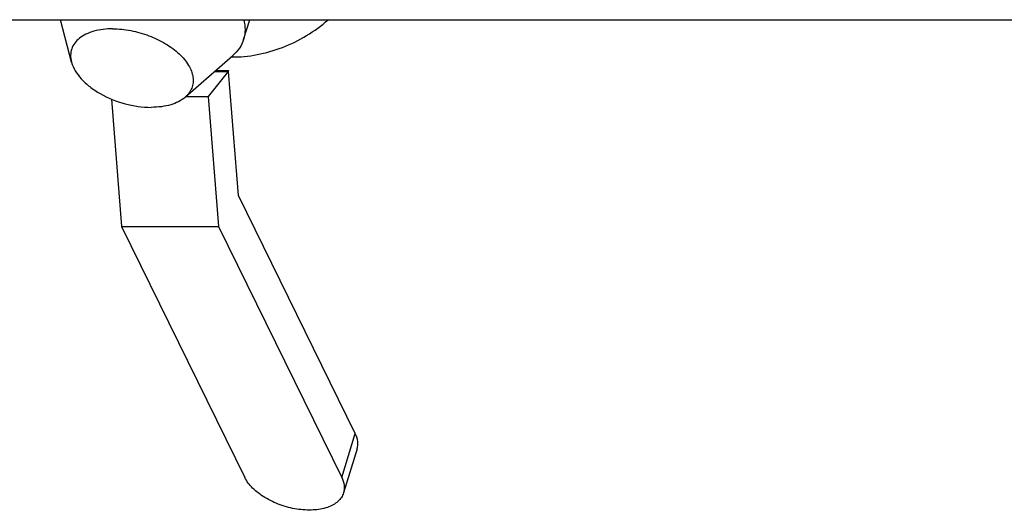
# Model space of a CAD drawing. Header units: millimetres. Extents: x 0 to 2100, y 0 to 2970.
# Tile 5 of 8: x 1180 to 1320, y 1098 to 1168. Entities that reach past the tile are written whole.
import ezdxf

# ---------------------------------------------------------------- set-up
doc = ezdxf.new("R2010")
doc.units = ezdxf.units.MM
doc.header["$LTSCALE"] = 193.6
doc.layers.get('0').update_dxf_attribs({"linetype": 'CONTINUOUS'})
doc.layers.add('_ACHSEN', color=7, linetype='CONTINUOUS')

msp = doc.modelspace()

# ---------------------------------------------------------------- linework, layer by layer
at = {"color": 7, "linetype": 'CONTINUOUS'}
for p, q in [((1209.3, 1160.14), (1206.46, 1156.56)), ((1207.37, 1160.14), (1209.3, 1160.14)), ((1207.53, 1160.27), (1209.34, 1160.27)), ((1209.34, 1160.27), (1209.3, 1160.14)), ((1209.35, 1160.14), (1209.34, 1160.27)), ((1210.76, 1142.48), (1209.35, 1160.14)), ((1192.67, 1156.19), (1194.12, 1138.03)), ((1203.29, 1156.56), (1206.46, 1156.56)), ((1206.46, 1156.56), (1207.94, 1138.03)), ((1227.41, 1108.55), (1210.76, 1142.48)), ((1194.12, 1138.03), (1211.66, 1102.28)), ((1194.12, 1138.03), (1207.94, 1138.03)), ((1207.94, 1138.03), (1225.48, 1102.28)), ((1227.67, 1106.33), (1225.74, 1100.07))]:
    msp.add_line(p, q, dxfattribs=at)
at = {"color": 9, "linetype": 'CONTINUOUS'}
msp.add_line((1225.48, 1102.28), (1227.41, 1108.55), dxfattribs=at)
at = {"color": 7, "linetype": 'CONTINUOUS'}
for points, knots in [([(1227.67, 1106.33), (1227.78, 1106.68), (1227.84, 1107.46), (1227.59, 1108.19), (1227.41, 1108.55)], [0, 0, 0, 0, 0.47401, 1, 1, 1, 1]), ([(1225.74, 1100.07), (1225.67, 1099.84), (1225.45, 1099.39), (1224.94, 1098.82), (1224.26, 1098.34), (1223.1, 1097.84), (1221.33, 1097.55), (1219.04, 1097.69), (1216.7, 1098.3), (1214.55, 1099.31), (1212.8, 1100.62), (1211.94, 1101.72), (1211.66, 1102.28)], [0, 0, 0, 0, 0.043179, 0.088634, 0.138107, 0.192582, 0.316751, 0.457719, 0.606659, 0.752863, 0.886243, 1, 1, 1, 1]), ([(1225.48, 1102.28), (1225.65, 1101.93), (1225.9, 1101.19), (1225.84, 1100.41), (1225.74, 1100.07)], [0, 0, 0, 0, 0.52599, 1, 1, 1, 1])]:
    msp.add_open_spline(points, degree=3, knots=knots, dxfattribs=at)
at = {"layer": '_ACHSEN', "color": 7, "linetype": 'CONTINUOUS'}
for p, q in [((728.25, 1167.51), (1527.91, 1167.51)), ((1186.97, 1161.48), (1185.41, 1167.51)), ((1211.5, 1164.71), (1212.37, 1167.51)), ((1203.19, 1156.47), (1209.95, 1162.4))]:
    msp.add_line(p, q, dxfattribs=at)
for points, knots in [([(1209.74, 1162.21), (1212.21, 1162.17), (1217.26, 1163.18), (1221.65, 1165.82), (1223.55, 1167.51)], [0, 0, 0, 0, 0.492822, 1, 1, 1, 1]), ([(1211.52, 1167.51), (1211.64, 1167.04), (1211.78, 1166.1), (1211.64, 1165.15), (1211.5, 1164.71)], [0, 0, 0, 0, 0.513624, 1, 1, 1, 1]), ([(1192.84, 1166.21), (1191.93, 1166.21), (1190.61, 1166.07), (1189.04, 1165.49), (1188.11, 1164.92), (1187.4, 1164.21), (1186.96, 1163.36), (1186.8, 1162.43), (1186.89, 1161.8), (1186.97, 1161.48)], [0, 0, 0, 0, 0.31044, 0.446457, 0.569164, 0.680734, 0.785597, 0.889913, 1, 1, 1, 1]), ([(1192.84, 1166.21), (1193.7, 1166.21), (1195.46, 1166.03), (1198.02, 1165.31), (1200.36, 1164.19), (1202.31, 1162.77), (1203.7, 1161.15), (1204.3, 1159.66), (1204.33, 1158.53), (1204.15, 1157.76), (1203.76, 1157.05), (1203.39, 1156.65), (1203.19, 1156.47)], [0, 0, 0, 0, 0.148603, 0.303157, 0.454428, 0.593795, 0.715123, 0.817222, 0.863168, 0.907628, 0.952607, 1, 1, 1, 1]), ([(1211.5, 1164.71), (1211.37, 1164.27), (1210.95, 1163.41), (1210.31, 1162.71), (1209.95, 1162.4)], [0, 0, 0, 0, 0.48658, 1, 1, 1, 1]), ([(1186.97, 1161.48), (1187.2, 1160.59), (1188.04, 1159.3), (1189.58, 1157.91), (1191.61, 1156.57), (1194.54, 1155.4), (1197.08, 1155.02), (1198.33, 1155.02)], [0, 0, 0, 0, 0.200434, 0.32021, 0.450453, 0.727748, 1, 1, 1, 1]), ([(1203.19, 1156.47), (1202.6, 1155.96), (1201.45, 1155.42), (1199.77, 1155.08), (1198.82, 1155.02), (1198.33, 1155.02)], [0, 0, 0, 0, 0.450298, 0.713856, 1, 1, 1, 1])]:
    msp.add_open_spline(points, degree=3, knots=knots, dxfattribs=at)

doc.saveas('drawing.dxf')
